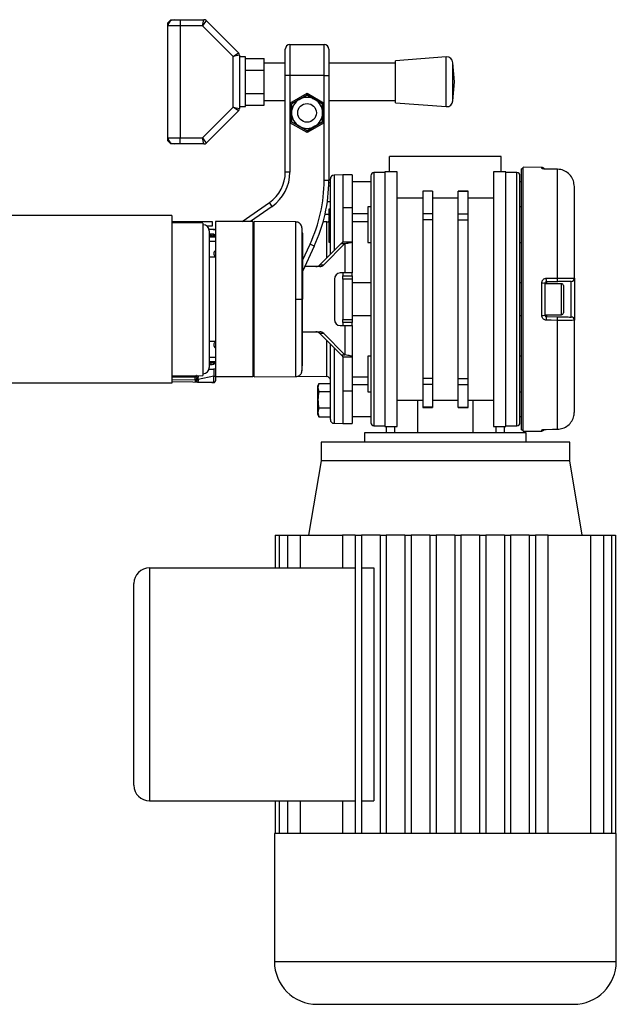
# Model space of a CAD drawing. Header units: millimetres. Extents: x 0 to 420, y 0 to 297.
# Tile 18 of 19: x 310 to 339, y 193 to 241. Entities that reach past the tile are written whole.
import ezdxf

# ---------------------------------------------------------------- set-up
doc = ezdxf.new("R2010")
doc.units = ezdxf.units.MM

msp = doc.modelspace()

# ---------------------------------------------------------------- linework, layer by layer
at = {"color": 7, "linetype": 'Continuous', "lineweight": 25}
for p, q in [((317.1991, 240.7849), (317.3501, 240.9359)), ((317.3501, 240.9359), (317.5011, 240.9359)), ((317.5011, 240.9359), (317.8031, 240.9359)), ((317.8031, 240.9359), (317.8031, 240.6338)), ((317.8031, 240.9359), (318.9487, 240.9359)), ((318.8861, 240.6338), (318.9487, 240.9359)), ((319.0555, 240.8916), (318.8861, 240.6338)), ((319.0555, 240.8916), (320.6281, 239.319)), ((317.1991, 240.6338), (317.1991, 240.7849)), ((317.8031, 240.6338), (317.1991, 240.6338)), ((317.1991, 235.1974), (317.1991, 240.6338)), ((318.8861, 240.6338), (317.8031, 240.6338)), ((317.8031, 240.6338), (317.8031, 235.1974)), ((320.3703, 239.1496), (318.8861, 240.6338)), ((322.9058, 238.2176), (322.9058, 239.5012)), ((323.1323, 239.7278), (323.1323, 238.2176)), ((323.1323, 239.7278), (324.7935, 239.7278)), ((324.7935, 238.2176), (324.7935, 239.7278)), ((325.02, 239.5012), (325.02, 238.2176)), ((320.3703, 239.1496), (320.6281, 239.319)), ((320.6724, 239.2122), (320.3703, 239.1496)), ((320.3703, 236.6816), (320.3703, 239.1496)), ((320.6724, 239.2122), (320.6724, 236.619)), ((320.9744, 239.1237), (320.6724, 239.1237)), ((320.9744, 237.9156), (320.9744, 239.1237)), ((320.9744, 239.049), (321.8805, 239.049)), ((321.8805, 238.4823), (321.8805, 239.049)), ((330.7301, 239.1237), (328.2559, 238.9349)), ((328.2559, 236.8963), (328.2559, 238.9349)), ((330.7301, 236.7075), (330.7301, 239.1237)), ((320.9744, 238.4823), (321.8805, 238.4823)), ((322.9058, 238.8217), (321.8805, 238.8217)), ((321.8805, 237.3489), (321.8805, 238.4823)), ((328.2559, 238.8217), (325.02, 238.8217)), ((331.1252, 237.9156), (331.0542, 238.8455)), ((331.0542, 236.9857), (331.0542, 238.8455)), ((323.1323, 238.2176), (322.9058, 238.2176)), ((322.9058, 233.5288), (322.9058, 238.2176)), ((323.1323, 238.2176), (323.1323, 236.885)), ((324.7935, 238.2176), (323.1323, 238.2176)), ((324.7935, 236.885), (324.7935, 238.2176)), ((324.7935, 238.2176), (325.02, 238.2176)), ((325.02, 238.2176), (325.02, 233.123)), ((320.9744, 236.7075), (320.9744, 237.9156)), ((331.0542, 236.9857), (331.1252, 237.9156)), ((320.9744, 237.3489), (321.8805, 237.3489)), ((321.8805, 236.7822), (321.8805, 237.3489)), ((321.8805, 237.0095), (322.9058, 237.0095)), ((323.1323, 236.885), (323.9629, 237.3645)), ((323.9629, 237.2773), (323.2078, 236.8414)), ((323.2078, 236.8414), (323.5854, 237.0594)), ((323.5854, 237.0594), (323.9629, 237.2773)), ((323.9629, 237.3645), (324.7935, 236.885)), ((323.9629, 237.3645), (323.9629, 237.2773)), ((324.718, 236.8414), (323.9629, 237.2773)), ((325.02, 237.0095), (328.2559, 237.0095)), ((318.8861, 235.1974), (320.3703, 236.6816)), ((320.6281, 236.5122), (319.0555, 234.9396)), ((320.6281, 236.5122), (320.3703, 236.6816)), ((320.3703, 236.6816), (320.6724, 236.619)), ((320.6724, 236.7075), (320.9744, 236.7075)), ((320.9744, 236.7822), (321.8805, 236.7822)), ((323.1323, 236.885), (323.2078, 236.8414)), ((323.1323, 236.885), (323.1323, 235.9259)), ((323.2078, 236.4055), (323.2078, 236.8414)), ((323.2078, 236.8414), (323.2078, 235.9695)), ((324.7935, 236.885), (324.718, 236.8414)), ((324.718, 236.8414), (324.718, 236.4055)), ((324.718, 235.9695), (324.718, 236.8414)), ((324.7935, 235.9259), (324.7935, 236.885)), ((328.2559, 236.8963), (330.7301, 236.7075)), ((323.2078, 235.9695), (323.2078, 236.4055)), ((324.718, 236.4055), (324.718, 235.9695)), ((323.2078, 235.9695), (323.1323, 235.9259)), ((323.1323, 235.9259), (323.1323, 233.5288)), ((323.9629, 235.4464), (323.1323, 235.9259)), ((323.2078, 235.9695), (323.9629, 235.5336)), ((323.9629, 235.5336), (324.718, 235.9695)), ((324.7935, 235.9259), (323.9629, 235.4464)), ((324.3404, 235.7516), (323.9629, 235.5336)), ((323.9629, 235.5336), (323.9629, 235.4464)), ((324.718, 235.9695), (324.3404, 235.7516)), ((324.718, 235.9695), (324.7935, 235.9259)), ((324.7935, 233.123), (324.7935, 235.9259)), ((317.1991, 235.1974), (317.8031, 235.1974)), ((317.1991, 235.0463), (317.1991, 235.1974)), ((317.8031, 235.1974), (318.8861, 235.1974)), ((317.8031, 234.8953), (317.8031, 235.1974)), ((318.9487, 234.8953), (318.8861, 235.1974)), ((318.8861, 235.1974), (319.0555, 234.9396)), ((317.3501, 234.8953), (317.1991, 235.0463)), ((317.5011, 234.8953), (317.3501, 234.8953)), ((317.8031, 234.8953), (317.5011, 234.8953)), ((318.9487, 234.8953), (317.8031, 234.8953)), ((327.9655, 233.5362), (327.9655, 234.2913)), ((333.402, 234.2913), (327.9655, 234.2913)), ((333.402, 233.5362), (333.402, 234.2913)), ((334.4591, 233.6872), (334.3836, 233.6872)), ((334.3836, 221.0021), (334.3836, 233.6872)), ((335.3665, 233.7541), (334.4591, 233.7621)), ((334.4591, 220.9272), (334.4591, 233.7621)), ((335.3665, 233.7056), (335.3665, 233.7541)), ((335.5891, 233.6706), (335.5895, 233.6725)), ((336.1282, 233.665), (335.5898, 233.6713)), ((336.1275, 228.3739), (336.1275, 233.6642)), ((323.1323, 233.5288), (322.9058, 233.5288)), ((325.0962, 229.5302), (325.0962, 233.1966)), ((325.7003, 233.3852), (325.2743, 233.3778)), ((325.2743, 233.3778), (325.2743, 229.7102)), ((326.1533, 233.3852), (325.7003, 233.3852)), ((325.7003, 233.3852), (325.7003, 231.7982)), ((325.7003, 233.3852), (325.7003, 231.7982)), ((326.1533, 233.3852), (326.1533, 231.7982)), ((327.739, 233.4985), (327.2104, 233.4985)), ((327.2104, 233.4985), (327.2104, 227.3446)), ((328.343, 233.5362), (327.739, 233.5362)), ((327.739, 233.5362), (327.739, 221.1531)), ((328.343, 221.1531), (328.343, 233.5362)), ((333.6285, 233.5362), (333.0245, 233.5362)), ((333.0245, 233.5362), (333.0245, 221.1531)), ((333.6285, 221.1531), (333.6285, 233.5362)), ((334.1571, 233.4985), (333.6285, 233.4985)), ((334.1571, 227.3446), (334.1571, 233.4985)), ((325.02, 233.123), (324.7935, 233.123)), ((325.0152, 232.8538), (325.0962, 232.8538)), ((325.0193, 233.0165), (325.0962, 233.0165)), ((327.0594, 233.0454), (326.1533, 233.0454)), ((334.3836, 233.0454), (334.3081, 233.0454)), ((336.9508, 228.3614), (336.9508, 232.8234)), ((329.5813, 232.2526), (328.343, 232.2526)), ((330.0646, 232.6037), (329.5813, 232.6037)), ((329.5813, 232.6037), (329.5813, 232.5934)), ((330.0646, 232.5934), (329.5813, 232.5934)), ((329.5813, 232.5934), (329.5813, 231.4953)), ((330.0646, 232.6037), (330.0646, 232.5934)), ((330.0646, 232.5934), (330.0646, 231.4953)), ((331.3029, 232.2526), (330.0646, 232.2526)), ((331.7861, 232.6037), (331.3029, 232.6037)), ((331.3029, 232.5934), (331.3029, 232.6037)), ((331.3029, 232.5934), (331.7861, 232.5934)), ((331.3029, 231.4953), (331.3029, 232.5934)), ((331.7861, 232.5934), (331.7861, 232.6037)), ((331.7861, 231.4953), (331.7861, 232.5934)), ((333.0245, 232.2526), (331.7861, 232.2526)), ((320.8129, 231.12), (322.1331, 232.0444)), ((322.263, 231.8588), (321.2078, 231.12)), ((322.263, 231.8588), (322.1331, 232.0444)), ((324.949, 232.0899), (325.0962, 232.0899)), ((325.0962, 231.7291), (325.0207, 231.7277)), ((325.0207, 231.7277), (325.0207, 231.7142)), ((325.0207, 231.7142), (325.0962, 231.7151)), ((325.0207, 231.7142), (325.0207, 231.6671)), ((325.7003, 231.7982), (326.1533, 231.7982)), ((325.7003, 231.7982), (325.7003, 230.1409)), ((326.1533, 231.7982), (326.1533, 230.1409)), ((327.0594, 231.8436), (326.9084, 231.8436)), ((326.9084, 231.8436), (326.9084, 230.1069)), ((334.3836, 231.8436), (334.3081, 231.8436)), ((317.3938, 231.422), (294.7418, 231.422)), ((317.3938, 231.422), (317.3938, 223.2673)), ((324.841, 231.4886), (325.0207, 231.4886)), ((325.0207, 231.6671), (325.0962, 231.6681)), ((325.0207, 231.6671), (325.0207, 231.6165)), ((325.0207, 231.6165), (325.0962, 231.616)), ((325.0207, 231.6165), (325.0207, 231.3906)), ((325.0207, 231.3906), (325.0962, 231.3901)), ((325.0207, 231.3906), (325.0207, 231.3623)), ((325.0207, 231.3623), (325.0962, 231.3609)), ((326.1533, 231.5051), (326.9084, 231.5051)), ((330.0646, 231.4953), (329.5813, 231.4953)), ((329.5813, 231.4953), (329.5813, 231.2035)), ((330.0646, 231.4953), (330.0646, 231.2035)), ((331.3029, 231.2035), (331.3029, 231.4953)), ((331.3029, 231.4953), (331.7861, 231.4953)), ((331.7861, 231.2035), (331.7861, 231.4953)), ((317.3938, 231.12), (318.6019, 231.12)), ((318.904, 231.0445), (317.3938, 231.0622)), ((318.6019, 231.12), (319.357, 231.12)), ((318.6019, 231.048), (318.6019, 231.12)), ((318.904, 231.0445), (318.904, 223.6448)), ((319.357, 230.8935), (319.1037, 230.8935)), ((319.357, 230.7425), (319.1964, 230.7425)), ((319.357, 231.12), (319.357, 230.8935)), ((319.3955, 230.7405), (319.4312, 230.7411)), ((321.3202, 231.12), (319.508, 231.12)), ((319.508, 231.12), (319.508, 223.5693)), ((321.3202, 231.12), (321.3202, 223.5693)), ((321.3957, 231.0458), (321.3202, 231.0445)), ((323.4181, 231.1017), (321.3957, 231.1193)), ((321.3957, 223.57), (321.3957, 231.1193)), ((324.9182, 231.1063), (324.7449, 231.1033)), ((324.9182, 229.3502), (324.9182, 231.1063)), ((325.0207, 231.1215), (325.0207, 231.1166)), ((325.0962, 231.118), (325.0207, 231.1166)), ((325.0207, 231.1166), (325.0207, 231.1031)), ((325.0207, 231.1031), (325.0962, 231.104)), ((325.0207, 231.1031), (325.0207, 230.9645)), ((325.0207, 230.9645), (325.0962, 230.9654)), ((325.0207, 230.9645), (325.0207, 230.8891)), ((325.0207, 230.8891), (325.0962, 230.8879)), ((325.0207, 230.8891), (325.0207, 230.4662)), ((326.9084, 231.1107), (326.1533, 231.1107)), ((330.0646, 231.2035), (329.5813, 231.2035)), ((329.5813, 231.2035), (329.5813, 223.4858)), ((330.0646, 231.2035), (330.0646, 223.4858)), ((331.3029, 231.2035), (331.7861, 231.2035)), ((331.3029, 223.4858), (331.3029, 231.2035)), ((331.7861, 223.4858), (331.7861, 231.2035)), ((319.206, 230.6669), (319.206, 227.3446)), ((319.357, 230.5159), (319.206, 230.5159)), ((319.206, 230.5112), (319.3091, 230.5139)), ((319.206, 230.4357), (319.3097, 230.4384)), ((319.206, 230.3807), (319.5069, 230.3833)), ((319.4312, 230.4569), (319.4312, 230.4965)), ((325.0207, 230.4662), (325.0962, 230.465)), ((325.0207, 230.4662), (325.0207, 230.4626)), ((325.0207, 230.4626), (325.0962, 230.4613)), ((319.508, 230.1568), (319.206, 230.1542)), ((323.7364, 229.2323), (324.1073, 230.0277)), ((324.3126, 229.932), (323.7364, 228.6963)), ((324.3126, 229.932), (324.1073, 230.0277)), ((325.6131, 230.0528), (324.5814, 229.0096)), ((325.8046, 230.0528), (324.7728, 229.0096)), ((325.0962, 230.249), (325.0207, 230.2477)), ((325.0207, 230.2477), (325.0207, 230.2056)), ((325.0207, 230.2056), (325.0962, 230.2057)), ((325.0207, 230.2056), (325.0207, 230.1658)), ((325.0207, 230.1658), (325.0962, 230.1659)), ((325.0207, 230.1658), (325.0207, 230.1155)), ((325.0207, 230.1155), (325.0962, 230.1142)), ((325.6131, 230.0528), (325.8046, 230.0528)), ((325.7003, 230.1409), (326.1533, 230.1409)), ((325.8046, 230.0528), (325.8046, 228.6283)), ((326.1533, 230.1409), (326.1533, 228.6283)), ((326.9084, 230.1069), (327.0594, 230.1069)), ((334.3081, 230.1069), (334.3836, 230.1069)), ((319.508, 229.3833), (319.206, 229.3833)), ((324.5879, 228.9303), (323.8455, 228.9303)), ((324.5814, 229.0096), (324.7728, 229.0096)), ((325.8046, 228.6283), (325.5768, 228.6283)), ((325.7003, 228.6283), (325.7003, 228.4773)), ((325.7003, 228.4773), (326.1533, 228.4773)), ((325.7003, 228.3262), (325.7003, 228.4773)), ((326.1533, 228.6283), (325.8046, 228.6283)), ((326.1533, 228.4773), (326.1533, 228.6283)), ((326.1533, 228.4773), (326.1533, 228.3262)), ((336.9508, 228.3614), (336.9508, 226.3279)), ((325.3031, 228.3262), (325.3031, 226.3631)), ((326.1533, 228.3262), (325.7003, 228.3262)), ((325.7003, 228.3262), (325.7003, 226.3631)), ((326.1533, 228.3262), (326.1533, 226.3631)), ((327.0594, 228.1375), (326.1533, 228.1375)), ((334.3836, 228.1375), (334.3081, 228.1375)), ((335.3665, 226.557), (335.3665, 228.1323)), ((335.5162, 228.1137), (335.5162, 226.5756)), ((336.3317, 228.0997), (335.5162, 228.0997)), ((336.1288, 228.1986), (335.5904, 228.1892)), ((335.5904, 228.1892), (335.5904, 228.0997)), ((336.3317, 226.5896), (336.3317, 228.0997)), ((336.4223, 228.0091), (336.4223, 226.6802)), ((336.8024, 226.4789), (336.8024, 228.2104)), ((319.206, 227.3446), (319.206, 224.0224)), ((323.7156, 227.3446), (323.7364, 227.3446)), ((327.2104, 227.3446), (327.2104, 221.1908)), ((334.1571, 221.1908), (334.1571, 227.3446)), ((326.1533, 226.5518), (327.0594, 226.5518)), ((334.3081, 226.5518), (334.3836, 226.5518)), ((335.5162, 226.5896), (336.3317, 226.5896)), ((335.5904, 226.5896), (335.5904, 226.5001)), ((335.5904, 226.5001), (336.1288, 226.4907)), ((325.5768, 226.061), (325.8046, 226.061)), ((325.7003, 226.3631), (326.1533, 226.3631)), ((325.7003, 226.212), (325.7003, 226.3631)), ((325.7003, 226.212), (325.7003, 226.061)), ((326.1533, 226.212), (325.7003, 226.212)), ((325.8046, 226.061), (325.8046, 224.6365)), ((325.8046, 226.061), (326.1533, 226.061)), ((326.1533, 226.3631), (326.1533, 226.212)), ((326.1533, 226.061), (326.1533, 226.212)), ((326.1533, 226.061), (326.1533, 224.5484)), ((336.1275, 221.0251), (336.1275, 226.3154)), ((336.9508, 221.8659), (336.9508, 226.3279)), ((323.7364, 225.759), (324.5879, 225.759)), ((324.7728, 225.6797), (324.5814, 225.6797)), ((324.5814, 225.6797), (325.6131, 224.6365)), ((324.7728, 225.6797), (325.8046, 224.6365)), ((319.206, 225.306), (319.508, 225.306)), ((324.9182, 223.583), (324.9182, 225.3391)), ((325.0962, 221.4927), (325.0962, 225.1591)), ((319.206, 224.5351), (319.508, 224.5325)), ((325.2743, 224.9791), (325.2743, 221.3115)), ((325.6131, 224.6365), (325.8046, 224.6365)), ((325.7003, 224.5484), (326.1533, 224.5484)), ((325.7003, 224.5484), (325.7003, 222.8911)), ((326.1533, 224.5484), (326.1533, 222.8911)), ((327.0594, 224.5824), (326.9084, 224.5824)), ((326.9084, 224.5824), (326.9084, 222.8457)), ((334.3836, 224.5824), (334.3081, 224.5824)), ((319.5069, 224.306), (319.206, 224.3086)), ((319.3097, 224.2509), (319.206, 224.2536)), ((319.3091, 224.1754), (319.206, 224.1781)), ((319.206, 224.1734), (319.357, 224.1734)), ((319.4312, 224.1928), (319.4312, 224.2324)), ((317.3938, 223.627), (318.904, 223.6448)), ((317.3938, 223.5935), (318.5251, 223.6133)), ((319.4351, 223.6025), (318.6748, 223.4438)), ((319.1956, 223.9439), (319.2099, 223.9468)), ((319.1964, 223.9468), (319.357, 223.9468)), ((319.4351, 223.3021), (319.4351, 223.6025)), ((321.3202, 223.5693), (319.508, 223.5693)), ((319.508, 223.5693), (319.508, 223.3759)), ((321.3202, 223.6448), (321.3957, 223.6435)), ((321.3957, 223.57), (323.4181, 223.5876)), ((323.522, 223.6073), (324.9182, 223.583)), ((326.1533, 223.5786), (326.9084, 223.5786)), ((317.3938, 223.2673), (294.7418, 223.2673)), ((318.5251, 223.5533), (317.3938, 223.5336)), ((317.3938, 223.4484), (318.5251, 223.4286)), ((319.4312, 223.2981), (317.3938, 223.3337)), ((318.5251, 223.4286), (318.5251, 223.5533)), ((318.6019, 223.5378), (318.6019, 223.503)), ((318.6019, 223.503), (318.6019, 223.3989)), ((318.6748, 223.4438), (318.6748, 223.4177)), ((319.4312, 223.3021), (319.4351, 223.3021)), ((319.508, 223.3759), (319.508, 223.3736)), ((324.5316, 223.242), (324.4922, 223.1337)), ((324.5314, 223.2411), (324.4922, 223.0515)), ((324.4922, 223.0515), (324.4922, 223.1337)), ((324.5314, 223.2411), (325.0962, 223.2411)), ((326.9084, 223.1842), (326.1533, 223.1842)), ((330.0646, 223.4858), (329.5813, 223.4858)), ((329.5813, 223.4858), (329.5813, 223.194)), ((330.0646, 223.194), (329.5813, 223.194)), ((329.5813, 223.194), (329.5813, 222.0959)), ((330.0646, 223.4858), (330.0646, 223.194)), ((330.0646, 223.194), (330.0646, 222.0959)), ((331.3029, 223.194), (331.3029, 223.4858)), ((331.3029, 223.4858), (331.7861, 223.4858)), ((331.3029, 223.194), (331.7861, 223.194)), ((331.3029, 222.0959), (331.3029, 223.194)), ((331.7861, 223.194), (331.7861, 223.4858)), ((331.7861, 222.0959), (331.7861, 223.194)), ((324.4922, 223.0515), (324.5314, 222.862)), ((324.4922, 222.4598), (324.4922, 223.0515)), ((324.5314, 222.862), (325.0962, 222.862)), ((325.7003, 222.8911), (325.7003, 221.3041)), ((325.7003, 222.8911), (326.1533, 222.8911)), ((325.7003, 222.8911), (325.7003, 221.3041)), ((326.1533, 222.8911), (326.1533, 221.3041)), ((326.9084, 222.8457), (327.0594, 222.8457)), ((334.3081, 222.8457), (334.3836, 222.8457)), ((324.4922, 221.845), (324.4922, 222.4598)), ((328.343, 222.4367), (329.5813, 222.4367)), ((329.333, 222.4367), (329.333, 220.8511)), ((330.0646, 222.4367), (331.3029, 222.4367)), ((331.7861, 222.4367), (333.0245, 222.4367)), ((332.0345, 220.8511), (332.0345, 222.4367)), ((324.5314, 222.0576), (324.4922, 221.845)), ((324.4922, 221.845), (324.5314, 221.6323)), ((324.4922, 221.7397), (324.4922, 221.845)), ((324.4922, 221.7397), (324.5316, 221.6315)), ((324.5314, 221.6323), (324.5285, 221.6465)), ((324.5314, 222.0576), (325.0962, 222.0576)), ((330.0646, 222.0959), (329.5813, 222.0959)), ((329.5813, 222.0959), (329.5813, 222.0856)), ((329.5813, 222.0856), (330.0646, 222.0856)), ((330.0646, 222.0959), (330.0646, 222.0856)), ((331.3029, 222.0959), (331.7861, 222.0959)), ((331.3029, 222.0856), (331.3029, 222.0959)), ((331.3029, 222.0856), (331.7861, 222.0856)), ((331.7861, 222.0856), (331.7861, 222.0959)), ((324.5314, 221.6323), (325.0962, 221.6323)), ((325.2743, 221.3115), (325.7003, 221.3041)), ((325.7003, 221.3041), (326.1533, 221.3041)), ((326.1533, 221.6439), (327.0594, 221.6439)), ((327.2104, 221.1908), (327.739, 221.1908)), ((333.6285, 221.1908), (334.1571, 221.1908)), ((334.3081, 221.6439), (334.3836, 221.6439)), ((326.7574, 220.8511), (326.7574, 220.398)), ((334.6101, 220.8511), (326.7574, 220.8511)), ((327.739, 221.1531), (328.343, 221.1531)), ((327.8145, 221.1531), (327.8145, 220.8511)), ((328.2301, 220.8511), (328.2301, 221.1531)), ((333.0245, 221.1531), (333.6285, 221.1531)), ((333.1374, 221.1531), (333.1374, 220.8511)), ((333.553, 220.8511), (333.553, 221.1531)), ((334.3836, 221.0021), (334.4591, 221.0021)), ((334.4591, 220.9272), (335.3665, 220.9351)), ((334.6101, 220.398), (334.6101, 220.8511)), ((335.3665, 220.9351), (335.3665, 220.9837)), ((335.5895, 221.0168), (335.5891, 221.0187)), ((335.5898, 221.018), (336.1276, 221.0242)), ((336.1279, 221.0243), (336.1282, 221.0243)), ((324.6432, 220.398), (324.6432, 219.4919)), ((336.7243, 220.398), (324.6432, 220.398)), ((336.7243, 219.4919), (336.7243, 220.398)), ((324.6432, 219.4919), (324.0392, 215.8676)), ((336.7243, 219.4919), (324.6432, 219.4919)), ((337.3283, 215.8676), (336.7243, 219.4919)), ((322.4124, 215.8676), (322.6133, 215.8676)), ((322.4124, 215.8676), (322.4124, 214.282)), ((322.6133, 215.8676), (322.6133, 214.282)), ((322.6133, 215.8676), (323.0073, 215.8676)), ((323.0073, 215.8676), (323.0073, 214.282)), ((323.0073, 215.8676), (323.6264, 215.8676)), ((323.6264, 215.8676), (323.6264, 214.282)), ((323.6264, 215.8676), (325.6866, 215.8676)), ((326.3044, 215.8676), (325.6866, 215.8676)), ((325.6866, 215.8676), (325.6866, 214.282)), ((326.3044, 215.8676), (326.6064, 215.8676)), ((326.3044, 215.8676), (326.3044, 201.3703)), ((326.6064, 215.8676), (326.6064, 201.3703)), ((327.5125, 215.8676), (326.6064, 215.8676)), ((327.5125, 215.8676), (327.8145, 215.8676)), ((327.5125, 215.8676), (327.5125, 201.3703)), ((327.8145, 215.8676), (327.8145, 201.3703)), ((328.7206, 215.8676), (327.8145, 215.8676)), ((328.7206, 215.8676), (329.0226, 215.8676)), ((328.7206, 215.8676), (328.7206, 201.3703)), ((329.0226, 215.8676), (329.0226, 201.3703)), ((329.9287, 215.8676), (329.0226, 215.8676)), ((329.9287, 215.8676), (330.2307, 215.8676)), ((329.9287, 215.8676), (329.9287, 201.3703)), ((330.2307, 215.8676), (330.2307, 201.3703)), ((331.1368, 215.8676), (330.2307, 215.8676)), ((331.1368, 215.8676), (331.4388, 215.8676)), ((331.1368, 215.8676), (331.1368, 201.3703)), ((331.4388, 215.8676), (331.4388, 201.3703)), ((332.3449, 215.8676), (331.4388, 215.8676)), ((332.3449, 215.8676), (332.3449, 201.3703)), ((332.3449, 215.8676), (332.6469, 215.8676)), ((332.6469, 215.8676), (332.6469, 201.3703)), ((333.553, 215.8676), (332.6469, 215.8676)), ((333.553, 215.8676), (333.855, 215.8676)), ((333.553, 215.8676), (333.553, 201.3703)), ((333.855, 215.8676), (333.855, 201.3703)), ((334.7611, 215.8676), (333.855, 215.8676)), ((334.7611, 215.8676), (334.7611, 201.3703)), ((334.7611, 215.8676), (335.0631, 215.8676)), ((335.0631, 215.8676), (335.0631, 201.3703)), ((335.6809, 215.8676), (335.0631, 215.8676)), ((335.6809, 201.3703), (335.6809, 215.8676)), ((335.6809, 215.8676), (337.7411, 215.8676)), ((337.7411, 215.8676), (337.7411, 201.3703)), ((337.7411, 215.8676), (338.3602, 215.8676)), ((338.3602, 215.8676), (338.3602, 201.3703)), ((338.3602, 215.8676), (338.7541, 215.8676)), ((338.7541, 215.8676), (338.7541, 201.3703)), ((338.7541, 215.8676), (338.9551, 215.8676)), ((338.9551, 215.8676), (338.9551, 201.3703)), ((316.3073, 214.282), (316.3073, 202.956)), ((316.3073, 214.282), (326.3044, 214.282)), ((326.6064, 214.282), (327.208, 214.282)), ((327.208, 214.282), (327.208, 202.956)), ((315.5522, 203.711), (315.5522, 213.5269)), ((316.3073, 202.956), (326.3044, 202.956)), ((322.4124, 202.956), (322.4124, 201.3703)), ((322.6133, 202.956), (322.6133, 201.3703)), ((323.0073, 202.956), (323.0073, 201.3703)), ((323.6264, 202.956), (323.6264, 201.3703)), ((325.6866, 202.956), (325.6866, 201.3703)), ((326.6064, 202.956), (327.208, 202.956)), ((322.378, 201.3703), (322.378, 195.141)), ((322.4124, 201.3703), (322.378, 201.3703)), ((322.6133, 201.3703), (322.4124, 201.3703)), ((323.0073, 201.3703), (322.6133, 201.3703)), ((323.6264, 201.3703), (323.0073, 201.3703)), ((326.3044, 201.3703), (323.6264, 201.3703)), ((327.5125, 201.3703), (326.3044, 201.3703)), ((328.7206, 201.3703), (327.5125, 201.3703)), ((329.9287, 201.3703), (328.7206, 201.3703)), ((331.4388, 201.3703), (329.9287, 201.3703)), ((332.6469, 201.3703), (331.4388, 201.3703)), ((333.855, 201.3703), (332.6469, 201.3703)), ((335.0631, 201.3703), (333.855, 201.3703)), ((337.7411, 201.3703), (335.0631, 201.3703)), ((338.3602, 201.3703), (337.7411, 201.3703)), ((338.7541, 201.3703), (338.3602, 201.3703)), ((338.9551, 201.3703), (338.7541, 201.3703)), ((338.9895, 201.3703), (338.9551, 201.3703)), ((338.9895, 195.141), (338.9895, 201.3703)), ((322.378, 195.141), (330.6837, 195.141)), ((330.6837, 195.141), (338.9895, 195.141))]:
    msp.add_line(p, q, dxfattribs=at)
at = {"color": 7, "linetype": 'Continuous', "lineweight": 25, "flags": 128}
for points in [[(336.1275, 233.6642), (335.8255, 233.6678), (335.5891, 233.6706)], [(335.5895, 233.6725), (335.5896, 233.6722), (335.5898, 233.6713)], [(336.1275, 233.6642), (336.1281, 233.666), (336.1282, 233.665)], [(335.5891, 228.3643), (335.891, 228.3697), (336.1275, 228.3739)], [(323.4179, 227.3446), (323.4725, 227.3446), (323.5253, 227.3446), (323.5744, 227.3446), (323.6182, 227.3446), (323.6553, 227.3446), (323.6845, 227.3446), (323.7049, 227.3446), (323.7156, 227.3446)], [(336.1275, 226.3154), (335.8255, 226.3208), (335.5891, 226.325)], [(335.5891, 221.0187), (335.891, 221.0223), (336.1275, 221.0251)], [(335.5898, 221.018), (335.5896, 221.0171), (335.5895, 221.0168)], [(336.1282, 221.0242), (336.1281, 221.0233), (336.1275, 221.0251)]]:
    msp.add_lwpolyline(points, dxfattribs=at)
at = {"color": 7, "linetype": 'Continuous', "lineweight": 25}
msp.add_circle((323.9629, 236.4055), 0.453, dxfattribs=at)
for centre, radius, start, end in [((317.5011, 240.6338), 0.302, 90, 180), ((318.9487, 240.7849), 0.151, 45, 90), ((323.1323, 239.5012), 0.2265, 90, 180), ((324.7935, 239.5012), 0.2265, 0, 90), ((320.5214, 239.2122), 0.151, 0, 45), ((330.7531, 238.8226), 0.302, 4.36291, 94.36291), ((323.9629, 236.4055), 0.7551, 120, 180), ((323.9629, 236.4055), 0.7551, 60, 120), ((323.9629, 236.4055), 0.7551, 0, 60), ((330.7531, 237.0086), 0.302, 265.63709, 355.63709), ((320.5214, 236.619), 0.151, 315, 0), ((323.9629, 236.4055), 0.7551, 180, 240), ((323.9629, 236.4055), 0.7551, 300, 0), ((323.9629, 236.4055), 0.7551, 240, 300), ((317.5011, 235.1974), 0.302, 180, 270), ((318.9487, 235.0463), 0.151, 270, 315), ((335.3652, 233.6031), 0.151, 30.22846, 89.5), ((335.3652, 233.5537), 0.1519, 63.45484, 89.51509), ((321.0936, 233.5288), 1.8122, 305, 0), ((321.0936, 233.5288), 2.0387, 305, 0), ((325.2775, 233.1966), 0.1812, 91, 180), ((327.2104, 233.3474), 0.151, 90, 180), ((334.1571, 233.3474), 0.151, 0, 90), ((317.4693, 233.123), 7.3242, 335, 0), ((317.4693, 233.123), 7.5507, 335, 0), ((318.904, 230.6669), 0.302, 0, 90), ((319.357, 230.3649), 0.3775, 66.42182, 90), ((319.4758, 230.7351), 0.0451, 172.281, 179.85334), ((319.4325, 230.6656), 0.0755, 46.30715, 91), ((324.915, 231.2875), 0.1812, 271, 306.38933), ((319.3666, 230.3915), 0.0738, 140.48422, 187.79032), ((318.2276, 230.4667), 1.0825, 358.50193, 2.49814), ((319.313, 230.3629), 0.151, 38.50557, 91.5), ((319.3117, 230.3629), 0.0755, 14.83843, 91.5), ((319.357, 230.3649), 0.151, 0, 90), ((318.3143, 231.8297), 1.7697, 306.65226, 309.13059), ((319.6213, 229.5645), 0.1888, 126.8699, 233.1301), ((324.3943, 229.1906), 0.2603, 270.48237, 315.96406), ((324.5857, 229.1906), 0.2603, 270.48237, 315.96406), ((325.5917, 228.3397), 0.2889, 92.95214, 182.67534), ((331.6539, 228.2471), 3.9369, 359.15764, 1.70511), ((332.196, 228.2567), 3.9332, 359.15407, 1.70746), ((336.7998, 228.3614), 0.151, 271, 0), ((335.4031, 227.8147), 0.3197, 69.28813, 96.57875), ((336.3317, 228.0091), 0.0906, 0, 90), ((335.4031, 226.8746), 0.3197, 263.42125, 290.71187), ((331.6539, 226.4422), 3.9369, 358.29489, 0.84236), ((332.196, 226.4326), 3.9332, 358.29254, 0.84593), ((336.3317, 226.6802), 0.0906, 270, 0), ((336.7998, 226.3279), 0.151, 0, 89), ((325.5917, 226.3496), 0.2889, 177.32466, 267.04786), ((324.3943, 225.4987), 0.2603, 44.03594, 89.51763), ((324.5857, 225.4987), 0.2603, 44.03594, 89.51763), ((319.6213, 225.1247), 0.1888, 126.8699, 233.1301), ((319.3666, 224.2978), 0.0738, 172.20968, 219.51578), ((318.2276, 224.2226), 1.0825, 357.50186, 1.49807), ((319.313, 224.3264), 0.151, 268.5, 321.49443), ((319.3117, 224.3264), 0.0755, 268.5, 345.16157), ((319.357, 224.3244), 0.151, 270, 0), ((318.3143, 222.8596), 1.7697, 50.86941, 53.34774), ((318.5923, 223.5833), 0.0735, 155.95366, 204.04634), ((318.2513, 223.6323), 0.2744, 356.03235, 1.69187), ((318.5264, 223.5378), 0.0755, 25.92934, 91), ((318.241, 223.7313), 0.3304, 338.46631, 344.09541), ((318.5264, 223.5378), 0.0755, 0, 25.92934), ((318.904, 224.0224), 0.302, 270, 0), ((319.357, 224.3244), 0.3775, 270, 293.57818), ((319.4517, 223.6892), 0.0883, 259.20107, 309.64664), ((324.915, 223.4018), 0.1812, 360, 89), ((318.527, 223.5036), 0.075, 268.57528, 359.54787), ((318.6583, 223.4392), 0.1135, 81.08252, 119.76189), ((318.6583, 223.3571), 0.0883, 79.20107, 129.64664), ((318.6583, 223.331), 0.0883, 79.20107, 129.64664), ((319.4325, 223.3736), 0.0755, 269, 0), ((325.2775, 221.4927), 0.1812, 180, 269), ((327.2104, 221.3419), 0.151, 180, 270), ((334.1571, 221.3419), 0.151, 270, 0), ((335.3652, 221.0862), 0.151, 270.5, 329.65626), ((335.3652, 221.1356), 0.1519, 270.48393, 298.01759), ((316.3073, 213.5269), 0.7551, 90, 180), ((316.3073, 203.711), 0.7551, 180, 270), ((324.4544, 195.141), 2.0764, 180, 270), ((336.9131, 195.141), 2.0764, 270, 0)]:
    msp.add_arc(centre, radius, start, end, dxfattribs=at)
for centre, major_axis, ratio, start_param, end_param in [((319.4325, 223.9878), (-0.0154, 1.5394), 0.0008219, 1.592559, 1.8237625), ((318.5264, 230.8657), (0.0013, 7.5518), 0.0000153, 2.9670861, 3.0965673), ((371.2952, 229.9447), (185.3621, -1.3615), 0.0394615, 4.4246326, 4.4290948), ((318.6774, 223.8302), (0.0154, 1.5459), 0.0008151, 4.4597644, 4.5310205), ((319.4325, 230.8499), (0.0013, 7.5518), 0.0000153, 3.1090724, 3.1415924)]:
    msp.add_ellipse(centre, major_axis=major_axis, ratio=ratio, start_param=start_param, end_param=end_param, dxfattribs=at)
for points, knots in [([(323.9629, 237.2773), (323.9678, 237.2745), (324.0923, 237.2026), (324.2189, 237.1296), (324.3404, 237.0594)], [0, 0, 0, 0, 0.03966261, 1, 1, 1, 1]), ([(324.3404, 237.0594), (324.4379, 237.0031), (324.5645, 236.93), (324.6892, 236.858), (324.718, 236.8414)], [0, 0, 0, 0, 0.76914426, 1, 1, 1, 1]), ([(323.5854, 235.7516), (323.4638, 235.8217), (323.3372, 235.8948), (323.2128, 235.9667), (323.2078, 235.9695)], [0, 0, 0, 0, 0.96033739, 1, 1, 1, 1]), ([(323.9629, 235.5336), (323.9341, 235.5502), (323.8094, 235.6222), (323.6828, 235.6953), (323.5854, 235.7516)], [0, 0, 0, 0, 0.2308557, 1, 1, 1, 1]), ([(335.5891, 233.6706), (335.5638, 233.6713), (335.5132, 233.6727), (335.4464, 233.6797), (335.3962, 233.6889), (335.3701, 233.6981), (335.3675, 233.7035), (335.3665, 233.7056)], [0, 0, 0, 0, 0.211904, 0.4248641, 0.6410447, 0.8611821, 1, 1, 1, 1]), ([(335.5478, 233.6741), (335.5372, 233.6745), (335.5068, 233.6757), (335.4682, 233.6802), (335.4411, 233.6845), (335.4306, 233.6873), (335.4316, 233.687), (335.4318, 233.6869)], [0, 0, 0, 0, 0.1769385, 0.5046387, 0.7707962, 0.9479323, 1, 1, 1, 1]), ([(335.5895, 233.6726), (335.5865, 233.6726), (335.5722, 233.6725), (335.5586, 233.6734), (335.5478, 233.6741)], [0, 0, 0, 0, 0.205893, 1, 1, 1, 1]), ([(336.9508, 232.8234), (336.9414, 232.919), (336.9226, 233.1104), (336.7755, 233.3649), (336.5598, 233.5549), (336.3294, 233.65), (336.1816, 233.6604), (336.1275, 233.6642)], [0, 0, 0, 0, 0.2198289, 0.439994, 0.6588493, 0.8749667, 1, 1, 1, 1]), ([(327.0594, 233.3474), (327.0594, 233.3376), (327.0594, 233.3178), (327.0594, 233.1583), (327.0594, 232.9069), (327.0594, 232.5572), (327.0594, 232.1239), (327.0594, 231.7674), (327.0594, 231.5893)], [0, 0, 0, 0, 0.1666145, 0.3334013, 0.5000001, 0.6666146, 0.8333895, 1, 1, 1, 1]), ([(334.3081, 231.5893), (334.3081, 231.7544), (334.3081, 232.0914), (334.3081, 232.5154), (334.3081, 232.842), (334.3081, 233.0754), (334.3081, 233.23), (334.3081, 233.3289), (334.3081, 233.3413), (334.3081, 233.3474)], [0, 0, 0, 0, 0.15403719, 0.31424557, 0.47990305, 0.60755079, 0.73721404, 0.86825665, 1, 1, 1, 1]), ([(325.0207, 231.3351), (325.0207, 231.3245), (325.0207, 231.2888), (325.0207, 231.2092), (325.0207, 231.1534)], [0, 0, 0, 0, 0.2987518, 1, 1, 1, 1]), ([(327.0594, 231.5893), (327.0594, 231.3971), (327.0594, 231.0126), (327.0594, 230.3538), (327.0594, 229.6486), (327.0594, 228.9027), (327.0594, 228.1304), (327.0594, 227.3446), (327.0594, 226.5588), (327.0594, 225.7866), (327.0594, 225.0407), (327.0594, 224.3355), (327.0594, 223.6766), (327.0594, 223.2922), (327.0594, 223.1)], [0, 0, 0, 0, 0.08330921, 0.16670062, 0.25, 0.33330707, 0.41670046, 0.50000002, 0.58330727, 0.66670065, 0.75000003, 0.83330728, 0.91669474, 1, 1, 1, 1]), ([(334.3081, 223.1), (334.3081, 223.2772), (334.3081, 223.6387), (334.3081, 224.2655), (334.3081, 224.9004), (334.3081, 225.5237), (334.3081, 226.1146), (334.3081, 226.7247), (334.3081, 227.3446), (334.3081, 227.9646), (334.3081, 228.5747), (334.3081, 229.1656), (334.3081, 229.789), (334.3081, 230.4238), (334.3081, 231.0506), (334.3081, 231.4121), (334.3081, 231.5893)], [0, 0, 0, 0, 0.0770186, 0.1571228, 0.2399515, 0.3037754, 0.368607, 0.4341283, 0.5, 0.5658717, 0.631393, 0.6962246, 0.7600485, 0.8428847, 0.9229886, 1, 1, 1, 1]), ([(323.4179, 227.3446), (323.418, 227.5528), (323.418, 227.9752), (323.418, 228.5884), (323.4179, 229.1716), (323.418, 229.698), (323.418, 230.1621), (323.4178, 230.542), (323.4181, 230.8358), (323.418, 231.0168), (323.4179, 231.1008), (323.418, 231.093), (323.418, 231.0906)], [0, 0, 0, 0, 0.1058464, 0.2147623, 0.3206097, 0.4295267, 0.5353744, 0.6442917, 0.7501405, 0.8590591, 0.9551732, 1, 1, 1, 1]), ([(323.7165, 230.8214), (323.7163, 230.824), (323.7155, 230.8363), (323.7084, 230.8819), (323.6798, 230.9583), (323.6084, 231.0399), (323.5153, 231.0928), (323.449, 231.0968), (323.419, 231.0986)], [0, 0, 0, 0, 0.0184774, 0.0858214, 0.3054651, 0.5583136, 0.8002105, 1, 1, 1, 1]), ([(323.7364, 230.5696), (323.7338, 230.6139), (323.7286, 230.7025), (323.7197, 230.7908), (323.7153, 230.835)], [0, 0, 0, 0, 0.4993736, 1, 1, 1, 1]), ([(323.7157, 230.8214), (323.7157, 230.8237), (323.7156, 230.831), (323.7157, 230.7543), (323.7157, 230.5853), (323.7155, 230.3155), (323.7157, 229.961), (323.7157, 229.5333), (323.7156, 229.0425), (323.7158, 228.5043), (323.7156, 227.9327), (323.7156, 227.5407), (323.7156, 227.3446)], [0, 0, 0, 0, 0.04519697, 0.14229069, 0.24951199, 0.35673221, 0.46395128, 0.57117195, 0.6783794, 0.78558802, 0.8927954, 1, 1, 1, 1]), ([(319.4312, 230.4569), (319.4361, 230.4423), (319.4442, 230.4182), (319.4454, 230.3928), (319.4459, 230.3828)], [0, 0, 0, 0, 0.6042441, 1, 1, 1, 1]), ([(323.7364, 230.5523), (323.7364, 230.5551), (323.7364, 230.5633), (323.7364, 230.426), (323.7364, 230.1506), (323.7364, 229.7526), (323.7364, 229.2479), (323.7364, 228.6621), (323.7364, 228.0183), (323.7364, 227.569), (323.7364, 227.3446)], [0, 0, 0, 0, 0.071829, 0.2046816, 0.3367394, 0.4694901, 0.6020167, 0.7343754, 0.8673414, 1, 1, 1, 1]), ([(325.0207, 230.4398), (325.0207, 230.3799), (325.0207, 230.2956), (325.0207, 230.2719), (325.0207, 230.265)], [0, 0, 0, 0, 0.7093287, 1, 1, 1, 1]), ([(335.3665, 228.1323), (335.369, 228.1586), (335.3741, 228.211), (335.4136, 228.2808), (335.4718, 228.3334), (335.5343, 228.36), (335.5745, 228.3631), (335.5891, 228.3643)], [0, 0, 0, 0, 0.2219122, 0.4427502, 0.6617521, 0.8773894, 1, 1, 1, 1]), ([(336.1275, 228.3739), (336.22, 228.375), (336.4049, 228.3772), (336.6505, 228.377), (336.8367, 228.3738), (336.9364, 228.3682), (336.9467, 228.3633), (336.9508, 228.3614)], [0, 0, 0, 0, 0.2128736, 0.4254625, 0.6392063, 0.8554982, 1, 1, 1, 1]), ([(335.5904, 228.1892), (335.5855, 228.1889), (335.572, 228.1878), (335.5511, 228.1791), (335.5318, 228.162), (335.5187, 228.1394), (335.517, 228.1223), (335.5162, 228.1137)], [0, 0, 0, 0, 0.1194766, 0.3320203, 0.5518594, 0.7757647, 1, 1, 1, 1]), ([(336.8024, 228.2104), (336.7991, 228.2103), (336.7907, 228.2102), (336.7091, 228.2088), (336.5569, 228.2061), (336.3559, 228.2026), (336.2045, 228.2), (336.1288, 228.1986)], [0, 0, 0, 0, 0.1448814, 0.3615524, 0.5753397, 0.7876427, 1, 1, 1, 1]), ([(323.418, 223.5982), (323.418, 223.5958), (323.4179, 223.5878), (323.418, 223.6702), (323.4181, 223.8511), (323.4178, 224.1409), (323.418, 224.5231), (323.418, 224.9819), (323.4179, 225.5122), (323.418, 226.0895), (323.418, 226.7079), (323.418, 227.1303), (323.4179, 227.3446)], [0, 0, 0, 0, 0.0429096, 0.1412675, 0.2470802, 0.3559615, 0.461773, 0.5706531, 0.6764643, 0.7853441, 0.8911386, 1, 1, 1, 1]), ([(323.7156, 227.3446), (323.7156, 227.1486), (323.7156, 226.7566), (323.7158, 226.185), (323.7156, 225.6468), (323.7157, 225.156), (323.7157, 224.7283), (323.7155, 224.3738), (323.7157, 224.104), (323.7157, 223.9351), (323.7156, 223.8586), (323.7157, 223.8657), (323.7157, 223.8679)], [0, 0, 0, 0, 0.1074097, 0.2148222, 0.322236, 0.4296485, 0.5370744, 0.6444986, 0.7519239, 0.8593504, 0.9566299, 1, 1, 1, 1]), ([(323.7364, 224.137), (323.7364, 224.1342), (323.7364, 224.126), (323.7364, 224.2633), (323.7364, 224.5386), (323.7364, 224.9367), (323.7364, 225.4414), (323.7364, 226.0272), (323.7364, 226.671), (323.7364, 227.1203), (323.7364, 227.3446)], [0, 0, 0, 0, 0.0718083, 0.2046638, 0.3367246, 0.4694783, 0.6020078, 0.7343695, 0.8673384, 1, 1, 1, 1]), ([(335.5891, 226.325), (335.5638, 226.328), (335.5132, 226.334), (335.4464, 226.3747), (335.3962, 226.4338), (335.3701, 226.4983), (335.3675, 226.5406), (335.3665, 226.557)], [0, 0, 0, 0, 0.21190404, 0.42486415, 0.64104474, 0.86118213, 1, 1, 1, 1]), ([(335.5162, 226.5756), (335.5165, 226.5702), (335.5174, 226.5564), (335.5261, 226.5355), (335.5427, 226.5164), (335.5649, 226.5031), (335.5819, 226.5011), (335.5904, 226.5001)], [0, 0, 0, 0, 0.1400162, 0.3632789, 0.5814764, 0.7930201, 1, 1, 1, 1]), ([(336.1288, 226.4907), (336.1731, 226.4899), (336.2941, 226.4878), (336.4827, 226.4845), (336.6591, 226.4814), (336.7794, 226.4793), (336.7947, 226.479), (336.8024, 226.4789)], [0, 0, 0, 0, 0.1247127, 0.34042654, 0.55918865, 0.77962349, 1, 1, 1, 1]), ([(336.9508, 226.3279), (336.9414, 226.325), (336.9226, 226.3191), (336.7755, 226.3139), (336.5598, 226.3119), (336.3294, 226.3128), (336.1816, 226.3147), (336.1275, 226.3154)], [0, 0, 0, 0, 0.2198289, 0.439994, 0.6588493, 0.8749667, 1, 1, 1, 1]), ([(319.4459, 224.3065), (319.4454, 224.2964), (319.4442, 224.271), (319.4361, 224.2469), (319.4312, 224.2324)], [0, 0, 0, 0, 0.3974444, 1, 1, 1, 1]), ([(323.7153, 223.8543), (323.7197, 223.8985), (323.7286, 223.9868), (323.7338, 224.0754), (323.7364, 224.1197)], [0, 0, 0, 0, 0.5005685, 1, 1, 1, 1]), ([(318.5943, 223.5708), (318.5932, 223.5722), (318.591, 223.5751), (318.5832, 223.5708), (318.5677, 223.5633), (318.5573, 223.5592), (318.5461, 223.5562), (318.5368, 223.5546), (318.5301, 223.5539), (318.5266, 223.5535), (318.5253, 223.5534), (318.5251, 223.5533)], [0, 0, 0, 0, 0.323343, 0.6499724, 0.7362313, 0.8229725, 0.8880053, 0.9381719, 0.9726728, 0.9963383, 1, 1, 1, 1]), ([(318.5863, 223.6411), (318.5856, 223.6401), (318.5807, 223.6323), (318.5745, 223.6197), (318.5694, 223.606), (318.5695, 223.6005), (318.5706, 223.599), (318.5709, 223.5988), (318.571, 223.5987)], [0, 0, 0, 0, 0.0443698, 0.3377314, 0.631408, 0.9302967, 0.9869004, 1, 1, 1, 1]), ([(318.6432, 223.6417), (318.6432, 223.6417), (318.6559, 223.6311), (318.6706, 223.5993), (318.6741, 223.5673), (318.6759, 223.5514)], [0, 0, 0, 0, 0.0021042, 0.5022643, 1, 1, 1, 1]), ([(323.4194, 223.5897), (323.4542, 223.5929), (323.519, 223.5987), (323.5979, 223.6449), (323.6522, 223.6981), (323.686, 223.7518), (323.7047, 223.7997), (323.7136, 223.8378), (323.7157, 223.8593), (323.7165, 223.8678)], [0, 0, 0, 0, 0.2316109, 0.431758, 0.5981677, 0.7386349, 0.8537726, 0.9421464, 1, 1, 1, 1]), ([(318.5251, 223.3216), (318.5302, 223.3218), (318.5439, 223.3224), (318.5657, 223.331), (318.5858, 223.3486), (318.5994, 223.3724), (318.6011, 223.39), (318.6019, 223.3989)], [0, 0, 0, 0, 0.1198481, 0.3183141, 0.5328656, 0.7630213, 1, 1, 1, 1]), ([(318.6376, 223.3171), (318.6249, 223.3174), (318.5946, 223.3181), (318.5566, 223.3197), (318.5343, 223.321), (318.5252, 223.3216), (318.5251, 223.3216)], [0, 0, 0, 0, 0.29198398, 0.69591493, 0.9948299, 1, 1, 1, 1]), ([(318.6748, 223.4177), (318.6732, 223.3998), (318.67, 223.3632), (318.6486, 223.3327), (318.6376, 223.3171)], [0, 0, 0, 0, 0.4885692, 1, 1, 1, 1]), ([(319.4351, 223.3021), (319.4425, 223.303), (319.4571, 223.3047), (319.4763, 223.3147), (319.4926, 223.3294), (319.5048, 223.3501), (319.508, 223.3667), (319.508, 223.3758), (319.508, 223.3759)], [0, 0, 0, 0, 0.1679428, 0.3353029, 0.5164487, 0.7333953, 0.9947379, 1, 1, 1, 1]), ([(327.0594, 223.1), (327.0594, 222.9219), (327.0594, 222.5653), (327.0594, 222.1321), (327.0594, 221.7824), (327.0594, 221.531), (327.0594, 221.3715), (327.0594, 221.3517), (327.0594, 221.3419)], [0, 0, 0, 0, 0.16661842, 0.33340123, 0.49999998, 0.66661448, 0.83340125, 1, 1, 1, 1]), ([(334.3081, 221.3419), (334.3081, 221.348), (334.3081, 221.3604), (334.3081, 221.4593), (334.3081, 221.6139), (334.3081, 221.8473), (334.3081, 222.1739), (334.3081, 222.5979), (334.3081, 222.9349), (334.3081, 223.1)], [0, 0, 0, 0, 0.1317433, 0.262786, 0.3924492, 0.520097, 0.6857693, 0.8459772, 1, 1, 1, 1]), ([(324.5314, 222.862), (324.5302, 222.8549), (324.5062, 222.7224), (324.499, 222.5875), (324.4922, 222.4598)], [0, 0, 0, 0, 0.0529743, 1, 1, 1, 1]), ([(324.4922, 222.4598), (324.497, 222.3527), (324.5032, 222.2178), (324.5266, 222.085), (324.5314, 222.0576)], [0, 0, 0, 0, 0.7938143, 1, 1, 1, 1]), ([(336.1275, 221.0251), (336.22, 221.0352), (336.4049, 221.0555), (336.6505, 221.2001), (336.8367, 221.4115), (336.9364, 221.6468), (336.9467, 221.8032), (336.9508, 221.8659)], [0, 0, 0, 0, 0.2128736, 0.4254625, 0.6392063, 0.8554982, 1, 1, 1, 1]), ([(335.3665, 220.9837), (335.369, 220.9871), (335.3741, 220.9938), (335.4136, 221.0042), (335.4718, 221.0128), (335.5343, 221.0176), (335.5745, 221.0184), (335.5891, 221.0187)], [0, 0, 0, 0, 0.2219122, 0.4427502, 0.6617521, 0.8773894, 1, 1, 1, 1]), ([(335.4312, 221.0021), (335.4314, 221.0022), (335.4322, 221.0025), (335.4433, 221.0051), (335.4684, 221.0091), (335.5024, 221.0131), (335.53, 221.0144), (335.5403, 221.0149)], [0, 0, 0, 0, 0.101693, 0.2710065, 0.5153563, 0.819573, 1, 1, 1, 1]), ([(335.5403, 221.0149), (335.5501, 221.0155), (335.566, 221.0167), (335.5831, 221.0165), (335.5895, 221.0164)], [0, 0, 0, 0, 0.6215832, 1, 1, 1, 1]), ([(324.4544, 193.0646), (324.4634, 193.0646), (324.4815, 193.0646), (324.6311, 193.0646), (324.8575, 193.0646), (325.1431, 193.0646), (325.4633, 193.0646), (325.84, 193.0646), (326.2712, 193.0646), (326.749, 193.0646), (327.2654, 193.0646), (327.8133, 193.0646), (328.4402, 193.0646), (329.1453, 193.0646), (329.9162, 193.0646), (330.4305, 193.0646), (330.6837, 193.0646)], [0, 0, 0, 0, 0.0776261, 0.1576632, 0.2399513, 0.3042751, 0.3686069, 0.4342993, 0.5, 0.5656924, 0.6313931, 0.6957168, 0.7600486, 0.8423295, 0.9223721, 1, 1, 1, 1]), ([(330.6837, 193.0646), (330.937, 193.0646), (331.4513, 193.0646), (332.2222, 193.0646), (332.9273, 193.0646), (333.5541, 193.0646), (334.1021, 193.0646), (334.6185, 193.0646), (335.0963, 193.0646), (335.5275, 193.0646), (335.9042, 193.0646), (336.2244, 193.0646), (336.51, 193.0646), (336.7364, 193.0646), (336.886, 193.0646), (336.9041, 193.0646), (336.9131, 193.0646)], [0, 0, 0, 0, 0.0776316, 0.1576632, 0.2399513, 0.304275, 0.3686069, 0.4342993, 0.5, 0.5656924, 0.6313931, 0.6957168, 0.7600486, 0.8423296, 0.9223666, 1, 1, 1, 1])]:
    msp.add_open_spline(points, degree=3, knots=knots, dxfattribs=at)
for points in [[(325.6131, 230.0528), (325.6256, 230.0601), (325.6505, 230.0748), (325.6782, 230.0969), (325.6968, 230.1189), (325.6991, 230.1336), (325.7003, 230.1409)], [(325.8046, 230.0528), (325.8544, 230.0601), (325.954, 230.0748), (326.0648, 230.0969), (326.1393, 230.1189), (326.1487, 230.1336), (326.1533, 230.1409)], [(325.7003, 224.5484), (325.6991, 224.5557), (325.6968, 224.5704), (325.6782, 224.5924), (325.6505, 224.6145), (325.6256, 224.6292), (325.6131, 224.6365)], [(326.1533, 224.5484), (326.1487, 224.5557), (326.1393, 224.5704), (326.0648, 224.5924), (325.954, 224.6145), (325.8544, 224.6292), (325.8046, 224.6365)]]:
    msp.add_open_spline(points, degree=3, dxfattribs=at)

doc.saveas('drawing.dxf')
